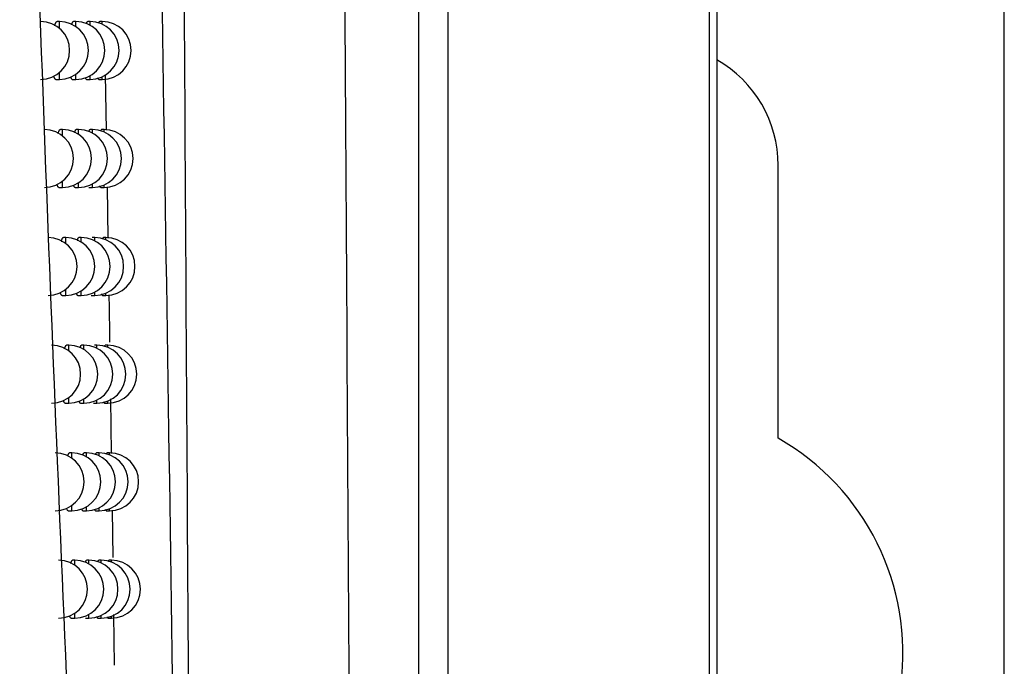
# Model space of a CAD drawing. Header units: millimetres. Extents: x -0.41 to 0.79, y -0.23 to 0.59.
# Tile 17 of 83: x 0.2598 to 0.2768, y 0.0378 to 0.049. Entities that reach past the tile are written whole.
import ezdxf

# ---------------------------------------------------------------- set-up
doc = ezdxf.new("R2010")
doc.units = ezdxf.units.MM

msp = doc.modelspace()

# ---------------------------------------------------------------- linework, layer by layer
at = {"color": 7, "linetype": 'Continuous', "lineweight": 25}
for p, q in [((0.2718413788, 0.2750044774), (0.2718413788, 0.017917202)), ((0.2767977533, 0.0179608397), (0.2767977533, 0.2749608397)), ((0.2667011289, 0.0340588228), (0.2667011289, 0.053749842)), ((0.2672010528, 0.053749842), (0.2672010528, 0.022557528)), ((0.2717104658, 0.018048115), (0.2717104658, 0.0538160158)), ((0.260500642, 0.0489433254), (0.2604622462, 0.0489433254)), ((0.2607849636, 0.0489433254), (0.2607455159, 0.0489433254)), ((0.2610311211, 0.0489433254), (0.2609904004, 0.0489433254)), ((0.261239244, 0.0489433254), (0.2611970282, 0.0489433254)), ((0.26043781, 0.0479433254), (0.260500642, 0.0479433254)), ((0.2607234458, 0.0479433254), (0.2607849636, 0.0479433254)), ((0.260971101, 0.0479433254), (0.2610311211, 0.0479433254)), ((0.2611809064, 0.0479433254), (0.261239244, 0.0479433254)), ((0.2612928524, 0.0480274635), (0.2613084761, 0.0470694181)), ((0.2605560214, 0.047079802), (0.2605175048, 0.047079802)), ((0.2608320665, 0.047079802), (0.2607924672, 0.047079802)), ((0.2610707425, 0.047079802), (0.2610298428, 0.047079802)), ((0.2612721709, 0.047079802), (0.2612297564, 0.047079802)), ((0.2728977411, 0.0417557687), (0.2728977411, 0.0464608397)), ((0.2604933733, 0.046079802), (0.2605560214, 0.046079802)), ((0.26077075, 0.046079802), (0.2608320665, 0.046079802)), ((0.2610109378, 0.046079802), (0.2610707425, 0.046079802)), ((0.2612140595, 0.046079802), (0.2612721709, 0.046079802)), ((0.2613244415, 0.046090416), (0.261338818, 0.0452088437)), ((0.2606102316, 0.0452189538), (0.260571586, 0.0452189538)), ((0.2608782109, 0.0452189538), (0.2608384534, 0.0452189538)), ((0.2611095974, 0.0452189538), (0.261068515, 0.0452189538)), ((0.2613045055, 0.0452189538), (0.2612618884, 0.0452189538)), ((0.2605477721, 0.0442189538), (0.2606102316, 0.0442189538)), ((0.2608170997, 0.0442189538), (0.2608782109, 0.0442189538)), ((0.2610500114, 0.0442189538), (0.2611095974, 0.0442189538)), ((0.2612466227, 0.0442189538), (0.2613045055, 0.0442189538)), ((0.2606633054, 0.0433608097), (0.2606245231, 0.0433608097)), ((0.2609234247, 0.0433608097), (0.2608835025, 0.0433608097)), ((0.2611477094, 0.0433608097), (0.2611064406, 0.0433608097)), ((0.2613362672, 0.0433608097), (0.2612934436, 0.0433608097)), ((0.260601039, 0.0423608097), (0.2606633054, 0.0423608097)), ((0.2608625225, 0.0423608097), (0.2609234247, 0.0423608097)), ((0.2610883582, 0.0423608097), (0.2611477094, 0.0423608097)), ((0.2612786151, 0.0423608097), (0.2613362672, 0.0423608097)), ((0.261381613, 0.0424360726), (0.2613953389, 0.0414961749)), ((0.2607152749, 0.0415053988), (0.2606763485, 0.0415053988)), ((0.2609677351, 0.0415053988), (0.2609276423, 0.0415053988)), ((0.2611851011, 0.0415053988), (0.2611436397, 0.0415053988)), ((0.2613674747, 0.0415053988), (0.261324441, 0.0415053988)), ((0.2606532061, 0.0405053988), (0.2607152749, 0.0405053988)), ((0.2609070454, 0.0405053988), (0.2609677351, 0.0405053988)), ((0.2611259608, 0.0405053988), (0.2611851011, 0.0405053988)), ((0.2613100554, 0.0405053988), (0.2613674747, 0.0405053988)), ((0.2614096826, 0.0405139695), (0.2614215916, 0.0396984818)), ((0.2607661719, 0.0396527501), (0.2607270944, 0.0396527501)), ((0.2610111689, 0.0396527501), (0.2609708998, 0.0396527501)), ((0.261221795, 0.0396527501), (0.2611801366, 0.0396527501)), ((0.2613981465, 0.0396527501), (0.2613548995, 0.0396527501)), ((0.2614358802, 0.0387200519), (0.2614486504, 0.037845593)), ((0.2607043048, 0.0386527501), (0.2607661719, 0.0386527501)), ((0.260950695, 0.0386527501), (0.2610111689, 0.0386527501)), ((0.2611628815, 0.0386527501), (0.261221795, 0.0386527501)), ((0.2613409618, 0.0386527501), (0.2613981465, 0.0386527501))]:
    msp.add_line(p, q, dxfattribs=at)
at = {"color": 9, "linetype": 'Continuous', "lineweight": 25}
for p, q in [((0.260500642, 0.0488252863), (0.260500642, 0.0489433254)), ((0.2607849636, 0.0488546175), (0.2607849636, 0.0489433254)), ((0.2610311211, 0.0488785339), (0.2610311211, 0.0489433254)), ((0.261239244, 0.0488979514), (0.261239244, 0.0489433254)), ((0.260500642, 0.0479433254), (0.260500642, 0.0480613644)), ((0.2607849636, 0.0479433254), (0.2607849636, 0.0480320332)), ((0.2610311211, 0.0479433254), (0.2610311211, 0.0480081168)), ((0.261239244, 0.0479433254), (0.261239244, 0.0479886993)), ((0.2605560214, 0.0469692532), (0.2605560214, 0.047079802)), ((0.2608320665, 0.0469966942), (0.2608320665, 0.047079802)), ((0.2610707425, 0.0470191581), (0.2610707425, 0.047079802)), ((0.2612721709, 0.0470374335), (0.2612721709, 0.047079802)), ((0.2605560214, 0.046079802), (0.2605560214, 0.0461903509)), ((0.2608320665, 0.046079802), (0.2608320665, 0.0461629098)), ((0.2610707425, 0.046079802), (0.2610707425, 0.0461404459)), ((0.2612721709, 0.046079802), (0.2612721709, 0.0461221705)), ((0.2606102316, 0.0451153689), (0.2606102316, 0.0452189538)), ((0.2608782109, 0.0451410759), (0.2608782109, 0.0452189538)), ((0.2611095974, 0.0451621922), (0.2611095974, 0.0452189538)), ((0.2613045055, 0.0451794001), (0.2613045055, 0.0452189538)), ((0.2606102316, 0.0442189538), (0.2606102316, 0.0443225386)), ((0.2608782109, 0.0442189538), (0.2608782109, 0.0442968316)), ((0.2611095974, 0.0442189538), (0.2611095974, 0.0442757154)), ((0.2613045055, 0.0442189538), (0.2613045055, 0.0442585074)), ((0.2606633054, 0.0432637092), (0.2606633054, 0.0433608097)), ((0.2609234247, 0.0432878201), (0.2609234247, 0.0433608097)), ((0.2611477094, 0.0433076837), (0.2611477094, 0.0433608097)), ((0.2613362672, 0.0433238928), (0.2613362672, 0.0433608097)), ((0.2606633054, 0.0423608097), (0.2606633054, 0.0424579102)), ((0.2609234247, 0.0423608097), (0.2609234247, 0.0424337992)), ((0.2611477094, 0.0423608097), (0.2611477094, 0.0424139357)), ((0.2613362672, 0.0423608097), (0.2613362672, 0.0423977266)), ((0.2607152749, 0.0414143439), (0.2607152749, 0.0415053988)), ((0.2609677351, 0.0414369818), (0.2609677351, 0.0415053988)), ((0.2611851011, 0.0414556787), (0.2611851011, 0.0415053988)), ((0.2613674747, 0.0414709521), (0.2613674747, 0.0415053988)), ((0.2607152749, 0.0405053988), (0.2607152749, 0.0405964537)), ((0.2609677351, 0.0405053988), (0.2609677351, 0.0405738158)), ((0.2611851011, 0.0405053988), (0.2611851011, 0.0405551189)), ((0.2613674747, 0.0405053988), (0.2613674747, 0.0405398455)), ((0.2607661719, 0.0395673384), (0.2607661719, 0.0396527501)), ((0.2610111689, 0.0395886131), (0.2610111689, 0.0396527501)), ((0.261221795, 0.0396062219), (0.261221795, 0.0396527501)), ((0.2613981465, 0.0396206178), (0.2613981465, 0.0396527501)), ((0.2607661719, 0.0386527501), (0.2607661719, 0.0387381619)), ((0.2610111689, 0.0386527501), (0.2610111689, 0.0387168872)), ((0.261221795, 0.0386527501), (0.261221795, 0.0386992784)), ((0.2613981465, 0.0386527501), (0.2613981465, 0.0386848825))]:
    msp.add_line(p, q, dxfattribs=at)
at = {"color": 7, "linetype": 'Continuous', "lineweight": 25}
for centre, radius, start, end in [((0.2601779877, 0.0484433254), 0.0005, 270, 90), ((0.260500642, 0.0484433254), 0.0005, 270, 90), ((0.2607849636, 0.0484433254), 0.0005, 270, 90), ((0.2610311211, 0.0484433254), 0.0005, 270, 90), ((0.261239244, 0.0484433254), 0.0005, 270, 90), ((0.2707977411, 0.0464608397), 0.0021, 0, 60.2002407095), ((0.2602424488, 0.046579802), 0.0005, 270, 90), ((0.2605560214, 0.046579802), 0.0005, 270, 90), ((0.2608320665, 0.046579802), 0.0005, 270, 90), ((0.2610707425, 0.046579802), 0.0005, 270, 90), ((0.2612721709, 0.046579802), 0.0005, 270, 90), ((0.2603055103, 0.0447189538), 0.0005, 270, 90), ((0.2606102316, 0.0447189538), 0.0005, 270, 90), ((0.2608782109, 0.0447189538), 0.0005, 270, 90), ((0.2611095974, 0.0447189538), 0.0005, 270, 90), ((0.2613045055, 0.0447189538), 0.0005, 270, 90), ((0.2603672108, 0.0428608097), 0.0005, 270, 90), ((0.2606633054, 0.0428608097), 0.0005, 270, 90), ((0.2609234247, 0.0428608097), 0.0005, 270, 90), ((0.2611477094, 0.0428608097), 0.0005, 270, 90), ((0.2613362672, 0.0428608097), 0.0005, 270, 90), ((0.2707977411, 0.0380608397), 0.00425, 284.2150369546, 60.3884161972), ((0.2604275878, 0.0410053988), 0.0005, 270, 90), ((0.2607152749, 0.0410053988), 0.0005, 270, 90), ((0.2609677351, 0.0410053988), 0.0005, 270, 90), ((0.2611851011, 0.0410053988), 0.0005, 270, 90), ((0.2613674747, 0.0410053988), 0.0005, 270, 90), ((0.2604866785, 0.0391527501), 0.0005, 270, 90), ((0.2607661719, 0.0391527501), 0.0005, 270, 90), ((0.2610111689, 0.0391527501), 0.0005, 270, 90), ((0.261221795, 0.0391527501), 0.0005, 270, 90), ((0.2613981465, 0.0391527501), 0.0005, 270, 90)]:
    msp.add_arc(centre, radius, start, end, dxfattribs=at)
for points, knots in [([(0.2609596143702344, 0.0303826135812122), (0.2607913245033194, 0.0339073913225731), (0.2606314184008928, 0.0374558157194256), (0.2603350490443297, 0.0445911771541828), (0.2601985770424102, 0.0481787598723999), (0.2599549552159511, 0.0553939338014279), (0.2598478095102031, 0.0590216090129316), (0.2596688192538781, 0.0663054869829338), (0.2595964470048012, 0.069963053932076), (0.2595463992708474, 0.0736365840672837)], [0, 0, 0, 0, 0.25, 0.25, 0.5, 0.5, 0.75, 0.75, 1, 1, 1, 1]), ([(0.2628218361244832, 0.0242630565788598), (0.2628216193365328, 0.0242990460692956), (0.2628213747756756, 0.0243396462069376), (0.2628210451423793, 0.0243823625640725), (0.2628209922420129, 0.024389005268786), (0.2628209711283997, 0.0243916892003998), (0.2628209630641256, 0.0243927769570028), (0.2628209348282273, 0.0243965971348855), (0.2628205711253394, 0.0244463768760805), (0.2627917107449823, 0.0284161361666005), (0.262732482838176, 0.0367903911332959), (0.2626820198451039, 0.0452266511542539), (0.2626555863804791, 0.0496457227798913)], [0, 0, 0, 0, 0.0043970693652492, 0.0049603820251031, 0.0052436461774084, 0.0052543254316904, 0.005277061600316, 0.0053645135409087, 0.0057007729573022, 0.0111315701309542, 0.4820121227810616, 1, 1, 1, 1]), ([(0.2604205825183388, 0.0488691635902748), (0.2604216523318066, 0.0488731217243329), (0.2604247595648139, 0.0488846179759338), (0.2604301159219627, 0.0489003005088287), (0.2604365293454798, 0.0489160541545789), (0.2604430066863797, 0.0489282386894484), (0.2604495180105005, 0.0489369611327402), (0.2604559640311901, 0.0489423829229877), (0.2604601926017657, 0.0489429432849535), (0.2604622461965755, 0.048943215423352)], [0, 0, 0, 0, 0.0811996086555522, 0.2358412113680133, 0.3915933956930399, 0.5434387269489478, 0.6963310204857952, 0.8525239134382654, 1, 1, 1, 1]), ([(0.2607136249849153, 0.0488868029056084), (0.2607149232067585, 0.0488913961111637), (0.2607180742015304, 0.04890254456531), (0.2607231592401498, 0.0489162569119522), (0.2607288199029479, 0.0489284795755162), (0.2607345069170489, 0.0489370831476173), (0.2607401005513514, 0.0489424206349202), (0.2607437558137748, 0.0489429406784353), (0.260745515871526, 0.0489431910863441)], [0, 0, 0, 0, 0.1255302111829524, 0.3046821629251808, 0.4789065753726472, 0.6543345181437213, 0.8335574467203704, 1, 1, 1, 1]), ([(0.260967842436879, 0.0489047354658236), (0.2609690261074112, 0.0489086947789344), (0.2609717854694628, 0.0489179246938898), (0.2609761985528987, 0.0489285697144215), (0.2609810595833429, 0.0489372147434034), (0.260985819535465, 0.048942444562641), (0.2609889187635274, 0.04894293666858), (0.260990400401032, 0.0489431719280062)], [0, 0, 0, 0, 0.1588465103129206, 0.3703015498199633, 0.5832195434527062, 0.8007511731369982, 1, 1, 1, 1]), ([(0.2611816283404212, 0.0489172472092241), (0.2611841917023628, 0.0489246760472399), (0.2611881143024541, 0.048936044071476), (0.2611932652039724, 0.0489424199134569), (0.261195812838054, 0.0489429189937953), (0.2611970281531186, 0.0489431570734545)], [0, 0, 0, 0, 0.4965378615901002, 0.7598300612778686, 1, 1, 1, 1]), ([(0.2604378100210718, 0.0479437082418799), (0.2604371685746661, 0.0479435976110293), (0.260434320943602, 0.0479431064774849), (0.2604294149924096, 0.0479459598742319), (0.2604231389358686, 0.0479522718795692), (0.260417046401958, 0.0479623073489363), (0.2604111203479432, 0.0479761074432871), (0.2604063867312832, 0.04798989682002), (0.2604037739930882, 0.0480002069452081), (0.2604029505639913, 0.0480034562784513)], [0, 0, 0, 0, 0.051085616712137, 0.2267890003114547, 0.3967263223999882, 0.5678503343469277, 0.7427321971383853, 0.9189196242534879, 1, 1, 1, 1]), ([(0.2607234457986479, 0.0479437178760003), (0.2607228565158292, 0.0479436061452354), (0.2607203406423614, 0.0479431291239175), (0.2607160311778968, 0.0479460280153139), (0.2607105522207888, 0.0479523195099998), (0.2607052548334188, 0.0479625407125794), (0.2607009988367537, 0.0479731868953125), (0.2606986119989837, 0.0479817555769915), (0.2606978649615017, 0.0479844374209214)], [0, 0, 0, 0, 0.0651664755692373, 0.2782205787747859, 0.4841602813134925, 0.6915362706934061, 0.9034563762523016, 1, 1, 1, 1]), ([(0.2609711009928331, 0.0479437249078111), (0.2609705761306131, 0.0479436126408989), (0.2609684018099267, 0.0479431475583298), (0.26096469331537, 0.0479460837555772), (0.2609600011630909, 0.0479523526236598), (0.2609554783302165, 0.0479627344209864), (0.2609524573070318, 0.0479710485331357), (0.2609510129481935, 0.0479769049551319), (0.2609509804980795, 0.0479770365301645)], [0, 0, 0, 0, 0.0744456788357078, 0.3084024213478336, 0.5344440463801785, 0.7620602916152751, 0.9946542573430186, 0.9999999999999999, 0.9999999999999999, 0.9999999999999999, 0.9999999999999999]), ([(0.261180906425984, 0.0479437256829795), (0.2611804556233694, 0.0479436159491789), (0.2611786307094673, 0.0479431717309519), (0.2611758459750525, 0.0479457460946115), (0.2611716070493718, 0.0479525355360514), (0.2611683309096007, 0.0479596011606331), (0.2611662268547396, 0.0479691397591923), (0.2611658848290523, 0.0479706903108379)], [0, 0, 0, 0, 0.0862453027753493, 0.3491334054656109, 0.5399604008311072, 0.9252180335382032, 1, 1, 1, 1]), ([(0.2604781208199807, 0.0470097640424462), (0.2604788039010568, 0.047012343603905), (0.2604814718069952, 0.0470224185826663), (0.2604863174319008, 0.0470368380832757), (0.2604925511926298, 0.0470526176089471), (0.2604988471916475, 0.0470647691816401), (0.2605051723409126, 0.0470734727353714), (0.2605114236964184, 0.047078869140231), (0.2605155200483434, 0.0470794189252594), (0.2605175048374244, 0.0470796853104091)], [0, 0, 0, 0, 0.0548095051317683, 0.2140691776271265, 0.3744742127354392, 0.5307605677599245, 0.6881250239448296, 0.8488884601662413, 1, 1, 1, 1]), ([(0.260762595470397, 0.047027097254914), (0.2607635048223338, 0.0470303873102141), (0.2607662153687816, 0.0470401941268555), (0.2607707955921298, 0.0470527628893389), (0.26077628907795, 0.0470650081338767), (0.2607818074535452, 0.0470735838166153), (0.2607872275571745, 0.0470789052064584), (0.2607907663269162, 0.047079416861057), (0.2607924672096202, 0.04707966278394)], [0, 0, 0, 0, 0.0938236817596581, 0.2796644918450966, 0.4603070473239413, 0.6421979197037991, 0.8280251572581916, 1, 1, 1, 1]), ([(0.2610090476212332, 0.0470447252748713), (0.2610098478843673, 0.0470474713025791), (0.2610117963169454, 0.0470541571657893), (0.2610161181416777, 0.0470651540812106), (0.2610223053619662, 0.0470771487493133), (0.2610272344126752, 0.0470786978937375), (0.2610298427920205, 0.0470795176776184)], [0, 0, 0, 0, 0.1164597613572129, 0.283549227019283, 0.6208650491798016, 1, 1, 1, 1]), ([(0.2612151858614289, 0.0470545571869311), (0.2612175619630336, 0.0470616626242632), (0.2612212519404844, 0.047072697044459), (0.2612261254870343, 0.0470788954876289), (0.2612285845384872, 0.0470793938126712), (0.2612297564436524, 0.0470796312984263)], [0, 0, 0, 0, 0.4862863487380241, 0.7551805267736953, 1, 1, 1, 1]), ([(0.2604933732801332, 0.0460801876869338), (0.2604927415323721, 0.0460800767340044), (0.2604899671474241, 0.0460795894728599), (0.2604851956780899, 0.0460824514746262), (0.2604791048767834, 0.0460887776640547), (0.2604731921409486, 0.0460987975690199), (0.260467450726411, 0.046112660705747), (0.2604632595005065, 0.0461250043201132), (0.2604611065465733, 0.0461336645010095), (0.2604606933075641, 0.0461353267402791)], [0, 0, 0, 0, 0.0538885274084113, 0.2366569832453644, 0.4133938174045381, 0.5913645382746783, 0.7732418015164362, 0.9564759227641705, 1, 1, 1, 1]), ([(0.2607707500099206, 0.0460801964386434), (0.2607701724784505, 0.0460800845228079), (0.2607677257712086, 0.0460796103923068), (0.2607635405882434, 0.0460825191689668), (0.2607582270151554, 0.0460888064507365), (0.2607530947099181, 0.0460990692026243), (0.2607492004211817, 0.0461089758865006), (0.2607471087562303, 0.0461166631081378), (0.2607466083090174, 0.0461185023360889)], [0, 0, 0, 0, 0.0678178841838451, 0.2873098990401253, 0.499442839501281, 0.713054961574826, 0.9313461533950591, 1, 1, 1, 1]), ([(0.2612140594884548, 0.0460802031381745), (0.261213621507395, 0.0460800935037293), (0.2612118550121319, 0.0460796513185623), (0.2612091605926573, 0.0460822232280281), (0.2612050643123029, 0.0460890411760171), (0.2612019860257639, 0.0460957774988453), (0.2612000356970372, 0.0461048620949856), (0.2611997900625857, 0.0461060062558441)], [0, 0, 0, 0, 0.0883370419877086, 0.3562870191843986, 0.5507746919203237, 0.9434222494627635, 1, 1, 1, 1]), ([(0.2605343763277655, 0.0451529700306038), (0.2605346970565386, 0.0451542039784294), (0.2605369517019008, 0.0451628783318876), (0.2605413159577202, 0.045176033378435), (0.26054737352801, 0.0451918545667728), (0.260553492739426, 0.0452039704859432), (0.2605596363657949, 0.0452126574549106), (0.2605656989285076, 0.0452180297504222), (0.2605696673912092, 0.0452185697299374), (0.260571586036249, 0.0452188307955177)], [0, 0, 0, 0, 0.0272117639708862, 0.1912920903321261, 0.3565540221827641, 0.5174800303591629, 0.6795166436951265, 0.8450549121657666, 1, 1, 1, 1]), ([(0.2608105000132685, 0.0451700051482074), (0.2608110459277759, 0.0451720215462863), (0.2608133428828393, 0.0451805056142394), (0.260817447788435, 0.0451919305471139), (0.2608227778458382, 0.045204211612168), (0.2608281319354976, 0.0452127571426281), (0.2608333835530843, 0.0452180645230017), (0.2608368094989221, 0.0452185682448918), (0.2608384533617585, 0.045218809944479)], [0, 0, 0, 0, 0.0601503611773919, 0.2530848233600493, 0.4405377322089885, 0.6292864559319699, 0.8221214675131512, 1, 1, 1, 1]), ([(0.2612481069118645, 0.0451945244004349), (0.2612503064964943, 0.0452013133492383), (0.2612537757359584, 0.0452120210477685), (0.2612583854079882, 0.0452180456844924), (0.2612607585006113, 0.0452185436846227), (0.2612618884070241, 0.0452187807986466)], [0, 0, 0, 0, 0.4757707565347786, 0.750397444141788, 1, 1, 1, 1]), ([(0.2605477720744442, 0.0442193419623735), (0.2605471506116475, 0.0442192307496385), (0.2605444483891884, 0.0442187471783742), (0.260539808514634, 0.0442216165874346), (0.2605338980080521, 0.0442279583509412), (0.2605281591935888, 0.044237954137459), (0.2605225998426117, 0.0442519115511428), (0.260518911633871, 0.0442627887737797), (0.2605171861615, 0.0442698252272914), (0.2605171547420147, 0.0442699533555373)], [0, 0, 0, 0, 0.0568360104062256, 0.2471323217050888, 0.4311162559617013, 0.6163843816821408, 0.8057175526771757, 0.9964622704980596, 0.9999999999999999, 0.9999999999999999, 0.9999999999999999, 0.9999999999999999]), ([(0.2608170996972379, 0.0442193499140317), (0.2608165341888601, 0.0442192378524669), (0.2608141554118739, 0.044218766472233), (0.2608100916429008, 0.0442216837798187), (0.2608049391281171, 0.0442279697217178), (0.2607999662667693, 0.0442382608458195), (0.2607963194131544, 0.0442477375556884), (0.2607944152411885, 0.0442549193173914), (0.260794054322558, 0.0442562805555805)], [0, 0, 0, 0, 0.0696415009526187, 0.2929427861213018, 0.5087295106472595, 0.7260205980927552, 0.9480696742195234, 1, 1, 1, 1]), ([(0.2612466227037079, 0.0442193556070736), (0.2612461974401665, 0.0442192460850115), (0.2612444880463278, 0.0442188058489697), (0.2612418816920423, 0.044221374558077), (0.2612379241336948, 0.0442282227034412), (0.2612350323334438, 0.0442346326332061), (0.2612332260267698, 0.044243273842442), (0.2612330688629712, 0.0442440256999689)], [0, 0, 0, 0, 0.0904367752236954, 0.3635206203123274, 0.5617218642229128, 0.9618661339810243, 1, 1, 1, 1]), ([(0.2613547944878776, 0.0442291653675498), (0.2613568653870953, 0.0441050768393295), (0.2613614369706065, 0.043831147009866), (0.2613652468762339, 0.0435615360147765), (0.2613673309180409, 0.0434140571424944)], [0, 0, 0, 0, 0.4529938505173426, 1, 1, 1, 1]), ([(0.2605893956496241, 0.0432988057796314), (0.2605913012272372, 0.0433052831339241), (0.2605951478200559, 0.0433183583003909), (0.2606010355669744, 0.0433336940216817), (0.2606069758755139, 0.0433458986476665), (0.2606129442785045, 0.0433545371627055), (0.2606188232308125, 0.0433598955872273), (0.2606226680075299, 0.0433604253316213), (0.2606245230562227, 0.0433606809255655)], [0, 0, 0, 0, 0.1672631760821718, 0.337636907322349, 0.5034505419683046, 0.6704089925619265, 0.8409771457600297, 1, 1, 1, 1]), ([(0.2608573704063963, 0.0433155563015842), (0.260857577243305, 0.0433163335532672), (0.2608594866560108, 0.0433235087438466), (0.260863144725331, 0.0433337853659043), (0.260868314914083, 0.0433461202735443), (0.2608735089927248, 0.043354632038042), (0.2608785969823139, 0.0433599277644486), (0.2608819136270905, 0.0433604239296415), (0.2608835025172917, 0.0433606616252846)], [0, 0, 0, 0, 0.0243535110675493, 0.2248191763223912, 0.4195062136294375, 0.6155394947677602, 0.8158182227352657, 1, 1, 1, 1]), ([(0.2612804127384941, 0.0433371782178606), (0.2612824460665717, 0.0433436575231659), (0.261285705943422, 0.0433540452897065), (0.2612900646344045, 0.0433598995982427), (0.2612923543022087, 0.0433603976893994), (0.2612934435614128, 0.0433606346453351)], [0, 0, 0, 0, 0.4649885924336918, 0.745480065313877, 0.9999999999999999, 0.9999999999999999, 0.9999999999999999, 0.9999999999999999]), ([(0.2606010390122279, 0.0423612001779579), (0.2606004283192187, 0.0423610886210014), (0.2605977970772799, 0.0423606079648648), (0.260593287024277, 0.0423634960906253), (0.2605875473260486, 0.042369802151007), (0.2605819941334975, 0.0423799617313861), (0.2605769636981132, 0.0423922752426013), (0.2605739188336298, 0.0424028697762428), (0.2605725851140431, 0.0424075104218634)], [0, 0, 0, 0, 0.0602980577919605, 0.259801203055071, 0.4526553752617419, 0.6468553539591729, 0.8453146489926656, 1, 1, 1, 1]), ([(0.2608625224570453, 0.0423612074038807), (0.2608619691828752, 0.0423610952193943), (0.2608596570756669, 0.0423606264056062), (0.2608557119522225, 0.0423635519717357), (0.2608507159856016, 0.0423698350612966), (0.2608458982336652, 0.0423801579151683), (0.2608424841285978, 0.0423892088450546), (0.2608407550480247, 0.0423958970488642), (0.2608405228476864, 0.0423967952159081)], [0, 0, 0, 0, 0.0714560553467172, 0.2986115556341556, 0.5180968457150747, 0.7391119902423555, 0.9649650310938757, 1, 1, 1, 1]), ([(0.2612786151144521, 0.0423612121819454), (0.2612782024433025, 0.0423611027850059), (0.2612765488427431, 0.0423606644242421), (0.2612740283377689, 0.0423632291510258), (0.2612702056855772, 0.0423701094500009), (0.2612674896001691, 0.0423761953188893), (0.2612658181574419, 0.0423844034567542), (0.2612657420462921, 0.042384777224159)], [0, 0, 0, 0, 0.0925449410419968, 0.37083369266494, 0.5728006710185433, 0.9805469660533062, 1, 1, 1, 1]), ([(0.2606433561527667, 0.0414472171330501), (0.2606448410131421, 0.041452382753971), (0.2606482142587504, 0.041464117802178), (0.2606535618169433, 0.0414783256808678), (0.2606593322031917, 0.0414905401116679), (0.2606651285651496, 0.0414991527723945), (0.2606708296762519, 0.0415044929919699), (0.2606745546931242, 0.0415050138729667), (0.2606763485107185, 0.0415052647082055)], [0, 0, 0, 0, 0.1387136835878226, 0.3151241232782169, 0.4867248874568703, 0.6595108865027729, 0.8360342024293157, 1, 1, 1, 1]), ([(0.2609036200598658, 0.041463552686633), (0.2609050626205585, 0.041468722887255), (0.2609081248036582, 0.0414796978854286), (0.260912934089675, 0.0414905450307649), (0.2609179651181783, 0.0414992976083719), (0.2609228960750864, 0.0415045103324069), (0.2609261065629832, 0.0415050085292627), (0.2609276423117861, 0.041505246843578)], [0, 0, 0, 0, 0.1829026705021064, 0.3882550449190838, 0.5950278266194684, 0.806280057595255, 0.9999999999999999, 0.9999999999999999, 0.9999999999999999, 0.9999999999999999]), ([(0.2611268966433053, 0.0414781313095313), (0.2611269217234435, 0.0414782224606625), (0.2611297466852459, 0.0414884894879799), (0.2611340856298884, 0.0414973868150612), (0.2611396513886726, 0.0415045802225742), (0.2611423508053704, 0.0415050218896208), (0.261143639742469, 0.0415052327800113)], [0, 0, 0, 0, 0.0045232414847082, 0.5094862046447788, 0.7657859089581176, 1, 1, 1, 1]), ([(0.2613121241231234, 0.0414825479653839), (0.261314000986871, 0.0414887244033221), (0.2613170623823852, 0.0414987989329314), (0.2613211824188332, 0.0415044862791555), (0.2613233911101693, 0.041504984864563), (0.261324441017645, 0.041505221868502)], [0, 0, 0, 0, 0.4539373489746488, 0.7404276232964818, 1, 1, 1, 1]), ([(0.2606532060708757, 0.0405057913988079), (0.2606526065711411, 0.0405056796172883), (0.2606500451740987, 0.0405052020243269), (0.2606456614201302, 0.0405081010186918), (0.2606400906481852, 0.0405144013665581), (0.2606347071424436, 0.0405246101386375), (0.2606302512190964, 0.0405356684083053), (0.2606277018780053, 0.0405447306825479), (0.26062681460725, 0.0405478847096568)], [0, 0, 0, 0, 0.0640484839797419, 0.2736508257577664, 0.4762374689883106, 0.6802375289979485, 0.8887101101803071, 1, 1, 1, 1]), ([(0.2609070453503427, 0.0405057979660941), (0.2609065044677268, 0.0405056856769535), (0.2609042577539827, 0.0405052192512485), (0.2609004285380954, 0.04050815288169), (0.2608955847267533, 0.0405144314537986), (0.2608909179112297, 0.0405247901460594), (0.2608877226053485, 0.0405334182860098), (0.2608861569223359, 0.0405396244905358), (0.2608860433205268, 0.0405400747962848)], [0, 0, 0, 0, 0.0732622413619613, 0.304316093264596, 0.5275438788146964, 0.7523273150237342, 0.982029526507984, 1, 1, 1, 1]), ([(0.2611259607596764, 0.0405057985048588), (0.2611254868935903, 0.0405056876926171), (0.2611235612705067, 0.0405052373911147), (0.2611188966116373, 0.0405094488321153), (0.261113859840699, 0.0405186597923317), (0.2611104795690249, 0.0405310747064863), (0.2611096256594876, 0.0405342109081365)], [0, 0, 0, 0, 0.0831149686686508, 0.3377496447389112, 0.8327051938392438, 1, 1, 1, 1]), ([(0.261310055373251, 0.0405058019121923), (0.2613096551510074, 0.0405056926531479), (0.2613080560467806, 0.0405052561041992), (0.2613056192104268, 0.0405078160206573), (0.2613019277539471, 0.0405147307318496), (0.2612993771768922, 0.0405204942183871), (0.2612978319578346, 0.0405282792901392), (0.2612978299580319, 0.0405282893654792)], [0, 0, 0, 0, 0.094661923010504, 0.3782255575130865, 0.5840096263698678, 0.9994616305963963, 1, 1, 1, 1]), ([(0.2606961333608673, 0.0395983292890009), (0.2606972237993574, 0.0396022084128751), (0.2607001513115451, 0.0396126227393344), (0.2607049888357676, 0.0396257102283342), (0.2607105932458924, 0.0396379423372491), (0.2607162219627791, 0.0396465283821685), (0.2607217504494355, 0.0396518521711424), (0.260725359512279, 0.0396523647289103), (0.2607270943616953, 0.0396526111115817)], [0, 0, 0, 0, 0.1084988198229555, 0.291287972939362, 0.4690075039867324, 0.6479549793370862, 0.8307746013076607, 1, 1, 1, 1]), ([(0.2609486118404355, 0.0396144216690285), (0.2609496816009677, 0.0396183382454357), (0.2609523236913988, 0.0396280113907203), (0.2609566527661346, 0.039637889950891), (0.2609615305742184, 0.0396466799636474), (0.2609663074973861, 0.0396518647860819), (0.2609694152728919, 0.039652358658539), (0.2609708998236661, 0.0396525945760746)], [0, 0, 0, 0, 0.1460993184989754, 0.3608355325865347, 0.5770574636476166, 0.7979649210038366, 1, 1, 1, 1]), ([(0.2611642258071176, 0.0396263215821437), (0.2611668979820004, 0.0396338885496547), (0.2611709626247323, 0.0396453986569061), (0.261176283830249, 0.0396518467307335), (0.2611788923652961, 0.0396523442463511), (0.2611801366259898, 0.0396525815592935)], [0, 0, 0, 0, 0.5009122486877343, 0.7619371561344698, 1, 1, 1, 1]), ([(0.2613432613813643, 0.0396306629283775), (0.2613449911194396, 0.0396365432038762), (0.2613478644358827, 0.0396463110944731), (0.2613517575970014, 0.0396518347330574), (0.2613538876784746, 0.0396523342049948), (0.2613548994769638, 0.0396525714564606)], [0, 0, 0, 0, 0.4426144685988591, 0.7352393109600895, 1, 1, 1, 1]), ([(0.2607043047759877, 0.0386531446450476), (0.2607037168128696, 0.0386530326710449), (0.2607012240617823, 0.0386525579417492), (0.2606969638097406, 0.0386554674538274), (0.2606915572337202, 0.0386617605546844), (0.2606863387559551, 0.0386720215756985), (0.2606823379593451, 0.0386820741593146), (0.260680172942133, 0.0386899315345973), (0.260679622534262, 0.0386919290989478)], [0, 0, 0, 0, 0.0673718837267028, 0.2856324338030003, 0.4965586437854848, 0.7089561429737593, 0.9260085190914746, 0.9999999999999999, 0.9999999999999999, 0.9999999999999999, 0.9999999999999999]), ([(0.261162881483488, 0.0386531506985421), (0.2611624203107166, 0.0386530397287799), (0.2611605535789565, 0.0386525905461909), (0.2611560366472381, 0.0386568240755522), (0.2611512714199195, 0.0386657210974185), (0.2611481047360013, 0.0386776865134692), (0.2611473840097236, 0.038680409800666)], [0, 0, 0, 0, 0.0853450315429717, 0.3454589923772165, 0.8510287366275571, 0.9999999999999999, 0.9999999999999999, 0.9999999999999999, 0.9999999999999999]), ([(0.2613409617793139, 0.0386531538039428), (0.2613405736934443, 0.0386530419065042), (0.2613390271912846, 0.0386525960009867), (0.2613352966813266, 0.038656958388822), (0.261331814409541, 0.0386642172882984), (0.2613296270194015, 0.0386739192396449), (0.261329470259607, 0.0386746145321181)], [0, 0, 0, 0, 0.0977218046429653, 0.3894163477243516, 0.9562423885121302, 1, 1, 1, 1])]:
    msp.add_open_spline(points, degree=3, knots=knots, dxfattribs=at)
for points in [[(0.2625849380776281, 0.028389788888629), (0.2624623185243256, 0.0373370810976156), (0.2623275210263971, 0.0463872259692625), (0.2621718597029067, 0.055530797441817)], [(0.2654027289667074, 0.0528300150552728), (0.2654576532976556, 0.0431759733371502), (0.265517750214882, 0.0336185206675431), (0.2655829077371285, 0.0241756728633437)]]:
    msp.add_open_spline(points, degree=3, dxfattribs=at)

doc.saveas('drawing.dxf')
